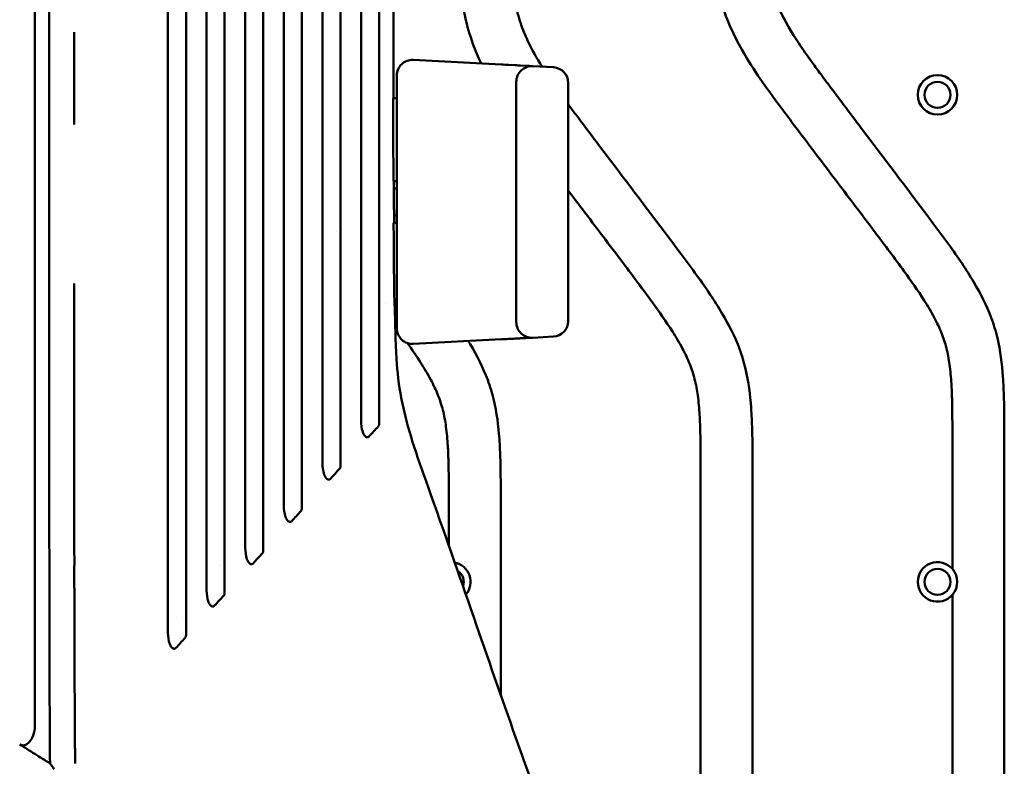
# Model space of a CAD drawing. Header units: millimetres. Extents: x 0 to 4686, y -120 to 1682.
# Tile 226 of 256: x 1394 to 1489, y 1117 to 1189. Entities that reach past the tile are written whole.
import ezdxf

# ---------------------------------------------------------------- set-up
doc = ezdxf.new("R2010")
doc.units = ezdxf.units.MM
doc.header["$LTSCALE"] = 2
doc.layers.add('Sichtbar (ISO)', color=7, linetype='Continuous', lineweight=50)

msp = doc.modelspace()

# ---------------------------------------------------------------- linework, layer by layer
at = {"layer": 'Sichtbar (ISO)'}
for p, q in [((1431.6796, 1185.2197), (1431.6796, 1185.2197)), ((1431.6883, 1185.3143), (1440.1885, 1184.8689)), ((1440.8595, 1184.8337), (1441.5109, 1184.7996)), ((1442.0222, 1184.7728), (1442.5434, 1184.7455)), ((1442.8562, 1184.7291), (1443.1878, 1184.7117)), ((1443.1884, 1184.7117), (1445.1884, 1184.6069)), ((1430.1099, 1159.4778), (1430.1099, 1183.8164)), ((1441.6099, 1160.0805), (1441.6099, 1183.2137)), ((1446.6099, 1183.1089), (1446.6099, 1160.1853)), ((1429.7511, 1181.6471), (1430.1099, 1181.6471)), ((1430.1099, 1173.6471), (1429.7735, 1173.6471)), ((1429.7929, 1169.6471), (1430.1099, 1169.6471)), ((1424.3094, 1168.7614), (1424.3094, 1168.7615)), ((1429.0162, 1161.8303), (1429.0162, 1161.8303)), ((1430.1099, 1161.6471), (1429.8749, 1161.6471)), ((1431.6797, 1158.0745), (1431.6797, 1158.0745)), ((1440.1885, 1158.4253), (1431.6883, 1157.9799)), ((1443.1884, 1158.5825), (1445.1884, 1158.6873)), ((1483.6099, 1148.7601), (1483.6099, 1136.3274)), ((1488.6099, 1074.9341), (1488.6099, 1148.7601)), ((1459.3599, 1145.7721), (1459.3599, 1109.062)), ((1464.3599, 1108.8613), (1464.3599, 1145.7721)), ((1435.1099, 1142.784), (1435.1099, 1138.5744)), ((1440.1099, 1142.784), (1440.1099, 1124.1925)), ((1483.6099, 1133.8368), (1483.6099, 1097.9276)), ((1399.0459, 1131.6471), (1399.0458, 1131.6471)), ((1408.8426, 1131.6471), (1408.8426, 1131.6471)), ((1409.4619, 1131.6471), (1409.4617, 1131.6471))]:
    msp.add_line(p, q, dxfattribs=at)
for centre, radius in [((1482.1749, 1181.9521), 1.9), ((1482.1749, 1181.9521), 1.25), ((1482.1749, 1135.0821), 1.25)]:
    msp.add_circle(centre, radius, dxfattribs=at)
for centre, radius, start, end in [((1431.6099, 1183.8164), 1.5, 87.001565, 180), ((1443.1099, 1183.2137), 1.5, 87.001018, 180), ((1445.1099, 1183.1089), 1.5, 0, 86.998871), ((1430.1099, 1171.6471), 1.3, 90, 102.874991), ((1430.1099, 1171.6471), 1.3, 257.65399, 270), ((1443.1099, 1160.0805), 1.5, 180, 272.999), ((1445.1099, 1160.1853), 1.5, 273.00115, 0), ((1431.6099, 1159.4778), 1.5, 180, 272.998418), ((1412.1099, 1134.6471), 2.25, 62.675833, 62.67631), ((1435.3049, 1135.0821), 1.9, 319.755877, 78.612296), ((1435.3049, 1135.0821), 1.25, 339.859391, 58.505591), ((1482.1749, 1135.0821), 1.9, 40.951631, 319.048369), ((1482.1749, 1135.0821), 1.9, 319.048369, 40.951631)]:
    msp.add_arc(centre, radius, start, end, dxfattribs=at)
msp.add_ellipse((1440.11, 1159.9232), major_axis=(0.0785, -1.4979), ratio=0.0070443, start_param=0, end_param=0.0000227, dxfattribs=at)
for points, knots in [([(1395.2314, 1121.232), (1395.2314, 1121.9773), (1395.2314, 1122.6874), (1395.2315, 1124.2003), (1395.2315, 1124.9519), (1395.2315, 1127.1966), (1395.2315, 1128.6722), (1395.2315, 1133.1373), (1395.2316, 1135.3769), (1395.2316, 1141.1885), (1395.2316, 1143.1747), (1395.2316, 1147.3128), (1395.2316, 1147.5011), (1395.2316, 1161.882), (1395.2316, 1174.2278), (1395.2316, 1195.6488), (1395.2316, 1219.2804), (1395.2315, 1236.6471)], [0.0000006, 0.0000006, 0.0000006, 0.0000006, 0.2235983, 0.2235983, 0.4427108, 0.4427108, 0.8808406, 0.8808406, 1.7183472, 1.7183472, 2.157827, 2.157827, 2.6204481, 2.6204481, 8.0967745, 8.0967745, 66.7573204, 66.7573204, 66.7573204, 66.7573204]), ([(1396.7003, 1117.6094), (1396.6818, 1119.1442), (1396.6739, 1121.1203), (1396.6603, 1124.8238), (1396.6512, 1127.72), (1396.64, 1132.7903), (1396.6368, 1135.4537), (1396.6296, 1142.3139), (1396.6265, 1146.3556), (1396.6224, 1154.526), (1396.6211, 1157.8307), (1396.6187, 1165.4319), (1396.6176, 1169.9743), (1396.6133, 1192.4537), (1396.6124, 1211.7019), (1396.6101, 1236.6471)], [-15.6602529, -15.6602529, -15.6602529, -15.6602529, -15.0163974, -15.0163974, -13.8374386, -13.8374386, -12.6967033, -12.6967033, -10.5687437, -10.5687437, -9.2353934, -9.2353934, -7.4837133, -7.4837133, -0.0001018, -0.0001018, -0.0001018, -0.0001018]), ([(1408.0599, 1236.6471), (1408.0599, 1218.5355), (1408.0599, 1200.4238), (1408.0599, 1178.8538), (1408.0579, 1140.4504), (1408.0596, 1130.4363)], [0.000001, 0.000001, 0.000001, 0.000001, 5.4334927, 5.4334927, 6.4710038, 6.4710038, 6.4710038, 6.4710038]), ([(1409.7999, 1236.6471), (1409.7999, 1233.2754), (1409.7999, 1201.4876), (1409.7998, 1156.3555), (1409.8001, 1136.9071), (1409.7999, 1129.9672)], [-3.1623425, -3.1623425, -3.1623425, -3.1623425, -2.0822566, -2.0822566, -0.000001, -0.000001, -0.000001, -0.000001]), ([(1411.7774, 1134.5147), (1411.775, 1142.6561), (1411.7781, 1169.0058), (1411.7779, 1199.8502), (1411.778, 1218.2486), (1411.778, 1236.6471)], [-9.2533026, -9.2533026, -9.2533026, -9.2533026, -5.5195408, -5.5195408, -0.000001, -0.000001, -0.000001, -0.000001]), ([(1413.518, 1236.6471), (1413.518, 1232.8585), (1413.518, 1196.9573), (1413.518, 1146.6074), (1413.5182, 1138.3779), (1413.518, 1134.0334)], [-1.9768419, -1.9768419, -1.9768419, -1.9768419, -1.3039215, -1.3039215, -0.000001, -0.000001, -0.000001, -0.000001]), ([(1415.5007, 1236.6471), (1415.5007, 1219.1919), (1415.5007, 1201.7367), (1415.5007, 1160.1146), (1415.4982, 1144.5917), (1415.5001, 1138.6016)], [0.000001, 0.000001, 0.000001, 0.000001, 5.236568, 5.236568, 12.486607, 12.486607, 12.486607, 12.486607]), ([(1417.2407, 1138.1043), (1417.2408, 1142.3958), (1417.2407, 1150.3536), (1417.2407, 1198.7447), (1417.2407, 1233.048), (1417.2407, 1236.6471)], [0.000001, 0.000001, 0.000001, 0.000001, 1.2888126, 1.2888126, 1.930436, 1.930436, 1.930436, 1.930436]), ([(1419.2188, 1236.6471), (1419.2188, 1219.8596), (1419.2188, 1203.0721), (1419.2188, 1160.3492), (1419.217, 1147.8582), (1419.2183, 1142.6869)], [0.000001, 0.000001, 0.000001, 0.000001, 5.0362526, 5.0362526, 12.816863, 12.816863, 12.816863, 12.816863]), ([(1420.9588, 1142.1698), (1420.9588, 1144.6878), (1420.959, 1148.3238), (1420.9587, 1169.7786), (1420.9588, 1178.1975), (1420.9588, 1201.6294), (1420.9588, 1219.1383), (1420.9588, 1236.6471)], [0.000001, 0.000001, 0.000001, 0.000001, 0.7570683, 0.7570683, 1.0864775, 1.0864775, 2.0602177, 2.0602177, 2.0602177, 2.0602177]), ([(1422.9415, 1236.6471), (1422.9415, 1220.4715), (1422.9415, 1204.296), (1422.9415, 1160.8211), (1422.9405, 1151.1603), (1422.9412, 1146.7813)], [0.000001, 0.000001, 0.000001, 0.000001, 4.8526698, 4.8526698, 13.0424619, 13.0424619, 13.0424619, 13.0424619]), ([(1424.6815, 1146.2399), (1424.6814, 1147.5519), (1424.6815, 1148.8913), (1424.6814, 1155.0838), (1424.6815, 1164.5659), (1424.6815, 1202.3266), (1424.6815, 1219.4868), (1424.6815, 1236.6471)], [0.000001, 0.000001, 0.000001, 0.000001, 0.3953082, 0.3953082, 1.5978566, 1.5978566, 2.599585, 2.599585, 2.599585, 2.599585]), ([(1426.6596, 1236.6471), (1426.6596, 1220.7459), (1426.6596, 1204.8447), (1426.6596, 1162.1084), (1426.6595, 1154.5813), (1426.6598, 1150.8739)], [0.000001, 0.000001, 0.000001, 0.000001, 4.7703564, 4.7703564, 12.8208984, 12.8208984, 12.8208984, 12.8208984]), ([(1428.3996, 1150.3045), (1428.3994, 1151.6411), (1428.3991, 1152.8625), (1428.4004, 1158.0212), (1428.3996, 1164.8193), (1428.3996, 1202.2543), (1428.3996, 1219.4507), (1428.3996, 1236.6471)], [0.000001, 0.000001, 0.000001, 0.000001, 0.4041976, 0.4041976, 1.5030169, 1.5030169, 2.4366672, 2.4366672, 2.4366672, 2.4366672]), ([(1429.7739, 1236.6471), (1429.7739, 1233.3138), (1429.7739, 1229.9804), (1429.7741, 1216.6471), (1429.7741, 1206.6471), (1429.7824, 1191.6471), (1429.7865, 1186.6471), (1429.7959, 1181.6471)], [0, 0, 0, 0, 1, 1, 4.0000002, 4.0000002, 5.5000033, 5.5000033, 5.5000033, 5.5000033]), ([(1483.6099, 1148.7601), (1483.6088, 1149.6623), (1483.6073, 1150.5644), (1483.5962, 1151.4665), (1483.5911, 1151.8823), (1483.5839, 1152.298), (1483.5725, 1152.7136), (1483.5593, 1153.1889), (1483.5406, 1153.6641), (1483.5123, 1154.1387), (1483.4751, 1154.7615), (1483.4215, 1155.3834), (1483.3366, 1156.0014), (1483.2635, 1156.5335), (1483.1672, 1157.0627), (1483.0347, 1157.5832), (1482.9101, 1158.0723), (1482.7534, 1158.5536), (1482.5668, 1159.0228), (1482.3644, 1159.5318), (1482.1267, 1160.0266), (1481.869, 1160.5104), (1481.5669, 1161.0778), (1481.2373, 1161.6302), (1480.8923, 1162.1726), (1480.2856, 1163.1267), (1479.6313, 1164.05), (1478.9662, 1164.9649), (1478.0483, 1166.2275), (1477.1096, 1167.4742), (1476.1694, 1168.7199), (1474.8548, 1170.4615), (1473.5371, 1172.2011), (1472.2199, 1173.9409), (1470.9073, 1175.6749), (1469.5953, 1177.4091), (1468.2868, 1179.1462), (1467.4402, 1180.2702), (1466.5951, 1181.3954), (1465.7768, 1182.5402), (1465.167, 1183.3933), (1464.5722, 1184.2573), (1464.0184, 1185.1473), (1463.5609, 1185.8824), (1463.1315, 1186.6352), (1462.7418, 1187.4082), (1462.3435, 1188.1984), (1461.9868, 1189.0096), (1461.6848, 1189.8408), (1461.3763, 1190.6901), (1461.1251, 1191.5602), (1460.9261, 1192.4416), (1460.7266, 1193.3254), (1460.5797, 1194.2205), (1460.4701, 1195.1198), (1460.3583, 1196.0372), (1460.2852, 1196.959), (1460.2344, 1197.8818), (1460.1908, 1198.6758), (1460.1637, 1199.4705), (1460.1457, 1200.2654), (1460.11, 1201.8404), (1460.1099, 1203.416), (1460.1099, 1204.9914)], [0, 0, 0, 0, 0.0429756, 0.0429756, 0.0429756, 0.0627808, 0.0627808, 0.0627808, 0.0854317, 0.0854317, 0.0854317, 0.1151469, 0.1151469, 0.1151469, 0.1407264, 0.1407264, 0.1407264, 0.1647683, 0.1647683, 0.1647683, 0.190854, 0.190854, 0.190854, 0.2214431, 0.2214431, 0.2214431, 0.275248, 0.275248, 0.275248, 0.3494912, 0.3494912, 0.3494912, 0.4532903, 0.4532903, 0.4532903, 0.556737, 0.556737, 0.556737, 0.6236731, 0.6236731, 0.6236731, 0.6735552, 0.6735552, 0.6735552, 0.7147558, 0.7147558, 0.7147558, 0.7568699, 0.7568699, 0.7568699, 0.799901, 0.799901, 0.799901, 0.8430547, 0.8430547, 0.8430547, 0.8870771, 0.8870771, 0.8870771, 0.924954, 0.924954, 0.924954, 1, 1, 1, 1]), ([(1465.1099, 1204.9914), (1465.1115, 1203.7145), (1465.1126, 1202.4375), (1465.132, 1201.1608), (1465.144, 1200.3695), (1465.163, 1199.5782), (1465.1975, 1198.7874), (1465.2289, 1198.0651), (1465.2732, 1197.3433), (1465.3396, 1196.6233), (1465.4012, 1195.9545), (1465.4818, 1195.2874), (1465.5921, 1194.6247), (1465.6947, 1194.0081), (1465.8229, 1193.3955), (1465.9861, 1192.7923), (1466.0763, 1192.4588), (1466.1772, 1192.1281), (1466.289, 1191.8011), (1466.4794, 1191.2447), (1466.7014, 1190.6988), (1466.9496, 1190.1655), (1467.4772, 1189.0318), (1468.1227, 1187.9555), (1468.8151, 1186.9131), (1469.2058, 1186.325), (1469.6115, 1185.7476), (1470.0246, 1185.1748), (1470.2885, 1184.8088), (1470.5555, 1184.4446), (1470.824, 1184.0817), (1471.1818, 1183.5979), (1471.5422, 1183.1165), (1471.9032, 1182.6353), (1473.0163, 1181.1515), (1474.1344, 1179.671), (1475.2544, 1178.1919), (1477.4163, 1175.3367), (1479.5852, 1172.4873), (1481.7288, 1169.6187), (1482.2424, 1168.9314), (1482.7546, 1168.243), (1483.2568, 1167.5473), (1483.6946, 1166.9409), (1484.1247, 1166.3289), (1484.5413, 1165.7082), (1484.932, 1165.1261), (1485.3107, 1164.5363), (1485.6689, 1163.9335), (1486.3224, 1162.8336), (1486.9074, 1161.6907), (1487.3524, 1160.4925), (1487.5873, 1159.8603), (1487.7832, 1159.2128), (1487.94, 1158.557), (1488.2323, 1157.3342), (1488.3886, 1156.0826), (1488.4775, 1154.8285), (1488.5262, 1154.1414), (1488.5547, 1153.4535), (1488.5735, 1152.7652), (1488.6099, 1151.4309), (1488.6099, 1150.0952), (1488.6099, 1148.7601)], [0, 0, 0, 0, 0.0608257, 0.0608257, 0.0608257, 0.0985275, 0.0985275, 0.0985275, 0.1329671, 0.1329671, 0.1329671, 0.1649618, 0.1649618, 0.1649618, 0.1947283, 0.1947283, 0.1947283, 0.2111858, 0.2111858, 0.2111858, 0.2391865, 0.2391865, 0.2391865, 0.2987194, 0.2987194, 0.2987194, 0.3323121, 0.3323121, 0.3323121, 0.3537806, 0.3537806, 0.3537806, 0.3823973, 0.3823973, 0.3823973, 0.4706436, 0.4706436, 0.4706436, 0.6409893, 0.6409893, 0.6409893, 0.6818033, 0.6818033, 0.6818033, 0.7173771, 0.7173771, 0.7173771, 0.750735, 0.750735, 0.750735, 0.8116004, 0.8116004, 0.8116004, 0.8437163, 0.8437163, 0.8437163, 0.9035957, 0.9035957, 0.9035957, 0.9364005, 0.9364005, 0.9364005, 1, 1, 1, 1]), ([(1438.2222, 1184.9719), (1437.9314, 1185.5867), (1437.6669, 1186.2139), (1437.4348, 1186.8528), (1437.1263, 1187.7021), (1436.8751, 1188.5722), (1436.6761, 1189.4535), (1436.4766, 1190.3374), (1436.3297, 1191.2325), (1436.2201, 1192.1318), (1436.1083, 1193.0492), (1436.0352, 1193.9709), (1435.9844, 1194.8937), (1435.9408, 1195.6877), (1435.9137, 1196.4824), (1435.8957, 1197.2774), (1435.86, 1198.8523), (1435.8599, 1200.4279), (1435.8599, 1202.0033)], [0.72449829, 0.72449829, 0.72449829, 0.72449829, 0.75686986, 0.75686986, 0.75686986, 0.79990096, 0.79990096, 0.79990096, 0.84305468, 0.84305468, 0.84305468, 0.88707708, 0.88707708, 0.88707708, 0.92495401, 0.92495401, 0.92495401, 1, 1, 1, 1]), ([(1440.8599, 1202.0033), (1440.8615, 1200.7264), (1440.8626, 1199.4495), (1440.882, 1198.1728), (1440.894, 1197.3814), (1440.913, 1196.5901), (1440.9475, 1195.7994), (1440.9789, 1195.0771), (1441.0232, 1194.3552), (1441.0896, 1193.6353), (1441.1512, 1192.9665), (1441.2318, 1192.2993), (1441.3421, 1191.6366), (1441.4447, 1191.0201), (1441.5729, 1190.4074), (1441.7361, 1189.8042), (1441.8263, 1189.4707), (1441.9272, 1189.1401), (1442.039, 1188.8131), (1442.2294, 1188.2567), (1442.4514, 1187.7107), (1442.6996, 1187.1775), (1443.1034, 1186.3097), (1443.5763, 1185.4756), (1444.0864, 1184.6646)], [0, 0, 0, 0, 0.06082574, 0.06082574, 0.06082574, 0.09852746, 0.09852746, 0.09852746, 0.13296708, 0.13296708, 0.13296708, 0.16496184, 0.16496184, 0.16496184, 0.19472835, 0.19472835, 0.19472835, 0.21118575, 0.21118575, 0.21118575, 0.2391865, 0.2391865, 0.2391865, 0.28475261, 0.28475261, 0.28475261, 0.28475261]), ([(1399.0226, 1179.0847), (1399.0226, 1179.086), (1399.0226, 1179.0873), (1399.0226, 1179.0886), (1399.0225, 1179.7761), (1399.0164, 1180.5094), (1399.0142, 1181.2409), (1399.0121, 1181.9723), (1399.0141, 1182.7017), (1399.014, 1183.4415), (1399.014, 1183.6461), (1399.0138, 1183.8515), (1399.0136, 1184.0576), (1399.0131, 1184.5969), (1399.0124, 1185.1415), (1399.0138, 1185.6911), (1399.0157, 1186.4507), (1399.0217, 1187.2199), (1399.0216, 1187.9902)], [0.903837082, 0.903837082, 0.903837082, 0.903837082, 0.903846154, 0.903846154, 0.903846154, 0.908653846, 0.908653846, 0.908653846, 0.913461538, 0.913461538, 0.913461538, 0.914790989, 0.914790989, 0.914790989, 0.918269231, 0.918269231, 0.918269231, 0.923076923, 0.923076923, 0.923076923, 0.923076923]), ([(1429.7735, 1173.6471), (1429.7683, 1174.9788), (1429.7639, 1176.3137), (1429.7565, 1178.98), (1429.7536, 1180.3148), (1429.7511, 1181.6471)], [-0.7994285, -0.7994285, -0.7994285, -0.7994285, -0.39969008, -0.39969008, -0.00000479, -0.00000479, -0.00000479, -0.00000479]), ([(1446.6099, 1181.0451), (1446.9559, 1180.5777), (1447.3043, 1180.1123), (1447.6532, 1179.6473), (1448.7663, 1178.1635), (1449.8844, 1176.6829), (1451.0044, 1175.2038), (1453.1663, 1172.3487), (1455.3352, 1169.4992), (1457.4788, 1166.6306), (1457.9924, 1165.9433), (1458.5046, 1165.2549), (1459.0068, 1164.5592), (1459.4446, 1163.9528), (1459.8747, 1163.3409), (1460.2913, 1162.7201), (1460.682, 1162.1381), (1461.0607, 1161.5482), (1461.4189, 1160.9454), (1462.0724, 1159.8456), (1462.6574, 1158.7026), (1463.1024, 1157.5045), (1463.3373, 1156.8723), (1463.5332, 1156.2247), (1463.69, 1155.5689), (1463.9823, 1154.3461), (1464.1386, 1153.0946), (1464.2275, 1151.8404), (1464.2762, 1151.1533), (1464.3047, 1150.4654), (1464.3235, 1149.7772), (1464.3599, 1148.4428), (1464.3599, 1147.1072), (1464.3599, 1145.7721)], [0.35473754, 0.35473754, 0.35473754, 0.35473754, 0.38239728, 0.38239728, 0.38239728, 0.47064356, 0.47064356, 0.47064356, 0.64098929, 0.64098929, 0.64098929, 0.68180329, 0.68180329, 0.68180329, 0.71737714, 0.71737714, 0.71737714, 0.75073498, 0.75073498, 0.75073498, 0.81160036, 0.81160036, 0.81160036, 0.84371626, 0.84371626, 0.84371626, 0.90359571, 0.90359571, 0.90359571, 0.93640046, 0.93640046, 0.93640046, 1, 1, 1, 1]), ([(1459.3599, 1145.7721), (1459.3588, 1146.6742), (1459.3573, 1147.5764), (1459.3462, 1148.4785), (1459.3411, 1148.8942), (1459.3339, 1149.31), (1459.3225, 1149.7256), (1459.3093, 1150.2009), (1459.2906, 1150.676), (1459.2623, 1151.1507), (1459.2251, 1151.7734), (1459.1715, 1152.3953), (1459.0866, 1153.0134), (1459.0135, 1153.5455), (1458.9172, 1154.0747), (1458.7847, 1154.5951), (1458.6601, 1155.0842), (1458.5034, 1155.5656), (1458.3168, 1156.0347), (1458.1144, 1156.5438), (1457.8767, 1157.0385), (1457.619, 1157.5223), (1457.3169, 1158.0897), (1456.9873, 1158.6421), (1456.6423, 1159.1845), (1456.0356, 1160.1386), (1455.3813, 1161.0619), (1454.7162, 1161.9769), (1453.7983, 1163.2394), (1452.8596, 1164.4862), (1451.9194, 1165.7319), (1450.6048, 1167.4735), (1449.2871, 1169.213), (1447.9699, 1170.9529), (1447.5165, 1171.5519), (1447.0631, 1172.1509), (1446.6099, 1172.7501)], [0, 0, 0, 0, 0.04297559, 0.04297559, 0.04297559, 0.06278076, 0.06278076, 0.06278076, 0.0854317, 0.0854317, 0.0854317, 0.11514694, 0.11514694, 0.11514694, 0.14072638, 0.14072638, 0.14072638, 0.16476834, 0.16476834, 0.16476834, 0.190854, 0.190854, 0.190854, 0.22144305, 0.22144305, 0.22144305, 0.27524796, 0.27524796, 0.27524796, 0.3494912, 0.3494912, 0.3494912, 0.45329026, 0.45329026, 0.45329026, 0.48902692, 0.48902692, 0.48902692, 0.48902692]), ([(1429.8749, 1161.6471), (1429.8663, 1162.0551), (1429.859, 1162.4716), (1429.8398, 1163.7168), (1429.8291, 1164.6378), (1429.808, 1166.8795), (1429.7991, 1168.3437), (1429.7929, 1169.6471)], [0.00000126, 0.00000126, 0.00000126, 0.00000126, 0.12253813, 0.12253813, 0.36912163, 0.36912163, 0.75036987, 0.75036987, 0.75036987, 0.75036987]), ([(1399.0286, 1156.7326), (1399.0285, 1156.8773), (1399.028, 1157.0275), (1399.0272, 1157.1815), (1399.0251, 1157.5812), (1399.0214, 1158.0066), (1399.0197, 1158.4271), (1399.0174, 1159.0098), (1399.0192, 1159.5831), (1399.019, 1160.168), (1399.0189, 1160.6031), (1399.0176, 1161.0445), (1399.0177, 1161.4915), (1399.0177, 1161.6456), (1399.0179, 1161.8003), (1399.0184, 1161.9556), (1399.0202, 1162.5618), (1399.0261, 1163.1779), (1399.0259, 1163.7904)], [0.846155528, 0.846155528, 0.846155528, 0.846155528, 0.847492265, 0.847492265, 0.847492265, 0.850961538, 0.850961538, 0.850961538, 0.855769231, 0.855769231, 0.855769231, 0.859344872, 0.859344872, 0.859344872, 0.860576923, 0.860576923, 0.860576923, 0.865384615, 0.865384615, 0.865384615, 0.865384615]), ([(1429.9142, 1161.6471), (1429.9424, 1159.9489), (1429.9757, 1158.2485), (1430.1457, 1155.2801), (1430.3031, 1153.9994), (1430.8274, 1151.2722), (1431.2075, 1149.8581), (1432.0936, 1147.0516), (1432.6022, 1145.6412), (1434.6121, 1140.0273), (1436.0631, 1135.8576), (1438.8459, 1127.8144), (1440.1794, 1123.9514), (1442.228, 1118.237), (1442.9265, 1116.3511), (1443.7581, 1113.8027), (1443.9415, 1113.215), (1444.1136, 1112.6114)], [0, 0, 0, 0, 0.5096839, 0.5096839, 0.8943676, 0.8943676, 1.3788909, 1.3788909, 1.9280909, 1.9280909, 3.5737149, 3.5737149, 5.1089492, 5.1089492, 5.8751964, 5.8751964, 6.0973241, 6.0973241, 6.0973241, 6.0973241]), ([(1435.1099, 1142.784), (1435.1088, 1143.6862), (1435.1073, 1144.5883), (1435.0962, 1145.4904), (1435.0911, 1145.9062), (1435.0839, 1146.3219), (1435.0725, 1146.7375), (1435.0593, 1147.2128), (1435.0406, 1147.688), (1435.0123, 1148.1626), (1434.9751, 1148.7854), (1434.9215, 1149.4073), (1434.8366, 1150.0254), (1434.7635, 1150.5574), (1434.6672, 1151.0866), (1434.5347, 1151.6071), (1434.4101, 1152.0962), (1434.2534, 1152.5775), (1434.0668, 1153.0467), (1433.8644, 1153.5557), (1433.6267, 1154.0505), (1433.369, 1154.5343), (1433.0669, 1155.1017), (1432.7373, 1155.6541), (1432.3923, 1156.1965), (1431.9914, 1156.8269), (1431.5697, 1157.4439), (1431.1379, 1158.054)], [0, 0, 0, 0, 0.04297559, 0.04297559, 0.04297559, 0.06278076, 0.06278076, 0.06278076, 0.0854317, 0.0854317, 0.0854317, 0.11514694, 0.11514694, 0.11514694, 0.14072639, 0.14072639, 0.14072639, 0.16476834, 0.16476834, 0.16476834, 0.190854, 0.190854, 0.190854, 0.22144306, 0.22144306, 0.22144306, 0.25699654, 0.25699654, 0.25699654, 0.25699654]), ([(1436.9882, 1158.2576), (1437.049, 1158.1579), (1437.1092, 1158.0578), (1437.1689, 1157.9574), (1437.8224, 1156.8575), (1438.4074, 1155.7146), (1438.8524, 1154.5164), (1439.0873, 1153.8842), (1439.2832, 1153.2367), (1439.44, 1152.5809), (1439.7323, 1151.3581), (1439.8886, 1150.1065), (1439.9775, 1148.8524), (1440.0262, 1148.1653), (1440.0547, 1147.4774), (1440.0735, 1146.7891), (1440.1099, 1145.4548), (1440.1099, 1144.1191), (1440.1099, 1142.784)], [0.74517717, 0.74517717, 0.74517717, 0.74517717, 0.75073498, 0.75073498, 0.75073498, 0.81160036, 0.81160036, 0.81160036, 0.84371626, 0.84371626, 0.84371626, 0.90359571, 0.90359571, 0.90359571, 0.93640046, 0.93640046, 0.93640046, 1, 1, 1, 1]), ([(1441.512, 1158.4947), (1441.5032, 1158.4942), (1441.2952, 1158.4833), (1441.0744, 1158.4717), (1440.8605, 1158.4605)], [0.70809199, 0.70809199, 0.70809199, 0.70809199, 0.71428571, 0.85491461, 0.85491461, 0.85491461, 0.85491461]), ([(1442.5416, 1158.5486), (1442.5378, 1158.5484), (1442.3942, 1158.5409), (1442.2207, 1158.5318), (1442.0343, 1158.522), (1442.0241, 1158.5215)], [0.4246903, 0.4246903, 0.4246903, 0.4246903, 0.42857143, 0.57142857, 0.57965171, 0.57965171, 0.57965171, 0.57965171]), ([(1443.1878, 1158.5825), (1443.1837, 1158.5823), (1443.1314, 1158.5795), (1442.9791, 1158.5716), (1442.867, 1158.5657), (1442.8553, 1158.5651)], [0.01278883, 0.01278883, 0.01278883, 0.01278883, 0.14285714, 0.28571429, 0.30192677, 0.30192677, 0.30192677, 0.30192677]), ([(1399.0316, 1151.2114), (1399.0313, 1151.6215), (1399.0249, 1152.0861), (1399.0226, 1152.5418), (1399.0213, 1152.7881), (1399.0213, 1153.0317), (1399.0215, 1153.2763), (1399.0216, 1153.4846), (1399.0219, 1153.6935), (1399.0218, 1153.9053), (1399.0216, 1154.366), (1399.0193, 1154.8405), (1399.0211, 1155.3019), (1399.0229, 1155.7634), (1399.0288, 1156.2118), (1399.0286, 1156.7321), (1399.0286, 1156.7322), (1399.0286, 1156.7324), (1399.0286, 1156.7326)], [0.826924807, 0.826924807, 0.826924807, 0.826924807, 0.831730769, 0.831730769, 0.831730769, 0.834327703, 0.834327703, 0.834327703, 0.836538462, 0.836538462, 0.836538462, 0.841346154, 0.841346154, 0.841346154, 0.846153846, 0.846153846, 0.846153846, 0.846155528, 0.846155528, 0.846155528, 0.846155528]), ([(1399.0346, 1146.8369), (1399.0346, 1146.837), (1399.0346, 1146.8371), (1399.0346, 1146.8372), (1399.0343, 1147.2394), (1399.0279, 1147.5534), (1399.0256, 1147.8952), (1399.0233, 1148.2369), (1399.025, 1148.6062), (1399.0248, 1148.9756), (1399.0246, 1149.2272), (1399.0245, 1149.4783), (1399.0246, 1149.7285), (1399.0247, 1149.8457), (1399.0248, 1149.9626), (1399.0251, 1150.0793), (1399.0259, 1150.4452), (1399.0318, 1150.8008), (1399.0316, 1151.211), (1399.0316, 1151.2111), (1399.0316, 1151.2113), (1399.0316, 1151.2114)], [0.807691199, 0.807691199, 0.807691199, 0.807691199, 0.807692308, 0.807692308, 0.807692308, 0.8125, 0.8125, 0.8125, 0.817307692, 0.817307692, 0.817307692, 0.820582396, 0.820582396, 0.820582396, 0.822115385, 0.822115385, 0.822115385, 0.826923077, 0.826923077, 0.826923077, 0.826924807, 0.826924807, 0.826924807, 0.826924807]), ([(1426.6598, 1150.8739), (1426.6598, 1150.5075), (1426.6734, 1150.1257), (1426.7904, 1149.5641), (1426.8503, 1149.4107), (1426.9613, 1149.197), (1427.0226, 1149.1194), (1427.1112, 1149.0445), (1427.1503, 1149.0175), (1427.2284, 1148.992), (1427.2623, 1148.9882), (1427.3178, 1148.9974), (1427.3389, 1149.0048), (1427.3809, 1149.0282), (1427.4009, 1149.0446), (1427.4189, 1149.0645)], [0.000001, 0.000001, 0.000001, 0.000001, 0.11008714, 0.11008714, 0.18182186, 0.18182186, 0.25563527, 0.25563527, 0.29222896, 0.29222896, 0.31824008, 0.31824008, 0.33482717, 0.33482717, 0.35259134, 0.35259134, 0.35259134, 0.35259134]), ([(1428.3996, 1150.3045), (1428.3996, 1150.2786), (1428.3979, 1150.2525), (1428.3905, 1150.2023), (1428.385, 1150.1784), (1428.3699, 1150.1333), (1428.3607, 1150.1124), (1428.3384, 1150.0737), (1428.3257, 1150.0563), (1428.3112, 1150.041)], [-0.029211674, -0.029211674, -0.029211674, -0.029211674, -0.021378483, -0.021378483, -0.014010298, -0.014010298, -0.00698222, -0.00698222, -0.000024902, -0.000024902, -0.000024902, -0.000024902]), ([(1427.4191, 1149.0646), (1427.5677, 1149.2276), (1427.7164, 1149.3903), (1428.0138, 1149.7158), (1428.1625, 1149.8785), (1428.3112, 1150.041)], [0.00003817, 0.00003817, 0.00003817, 0.00003817, 0.07286778, 0.07286778, 0.14572531, 0.14572531, 0.14572531, 0.14572531]), ([(1399.0394, 1141.6666), (1399.039, 1142.0653), (1399.0323, 1142.4806), (1399.0298, 1142.9012), (1399.0286, 1143.1168), (1399.0284, 1143.3339), (1399.0285, 1143.5516), (1399.0285, 1143.7587), (1399.0288, 1143.9665), (1399.0286, 1144.1744), (1399.0282, 1144.6008), (1399.0258, 1145.0276), (1399.0275, 1145.4862), (1399.0287, 1145.8222), (1399.0321, 1146.1754), (1399.0338, 1146.4983), (1399.0344, 1146.616), (1399.0347, 1146.7296), (1399.0346, 1146.8369)], [0.788464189, 0.788464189, 0.788464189, 0.788464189, 0.793269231, 0.793269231, 0.793269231, 0.795733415, 0.795733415, 0.795733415, 0.798076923, 0.798076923, 0.798076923, 0.802884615, 0.802884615, 0.802884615, 0.806408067, 0.806408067, 0.806408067, 0.807691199, 0.807691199, 0.807691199, 0.807691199]), ([(1422.9412, 1146.7813), (1422.9413, 1146.4192), (1422.9553, 1146.041), (1423.0737, 1145.486), (1423.1337, 1145.3366), (1423.2442, 1145.1269), (1423.3053, 1145.0521), (1423.3908, 1144.9799), (1423.4296, 1144.953), (1423.5106, 1144.9259), (1423.5443, 1144.9231), (1423.5981, 1144.931), (1423.6201, 1144.9383), (1423.6639, 1144.9623), (1423.6848, 1144.9792), (1423.7035, 1144.9998)], [0.000001, 0.000001, 0.000001, 0.000001, 0.10873432, 0.10873432, 0.17949416, 0.17949416, 0.25529944, 0.25529944, 0.29400224, 0.29400224, 0.32432934, 0.32432934, 0.34636106, 0.34636106, 0.37013555, 0.37013555, 0.37013555, 0.37013555]), ([(1423.7037, 1145), (1423.8518, 1145.1623), (1424.0001, 1145.3246), (1424.2966, 1145.649), (1424.4449, 1145.8113), (1424.5931, 1145.9733)], [0.00003134, 0.00003134, 0.00003134, 0.00003134, 0.07251806, 0.07251806, 0.14502747, 0.14502747, 0.14502747, 0.14502747]), ([(1424.6815, 1146.2399), (1424.6815, 1146.2135), (1424.6798, 1146.1869), (1424.6724, 1146.136), (1424.6669, 1146.1118), (1424.6518, 1146.0662), (1424.6426, 1146.0452), (1424.6203, 1146.0063), (1424.6076, 1145.9887), (1424.5931, 1145.9733)], [-0.029506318, -0.029506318, -0.029506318, -0.029506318, -0.021555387, -0.021555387, -0.014085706, -0.014085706, -0.006996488, -0.006996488, -0.000020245, -0.000020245, -0.000020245, -0.000020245]), ([(1419.2183, 1142.6869), (1419.2184, 1142.328), (1419.2327, 1141.9527), (1419.3555, 1141.3883), (1419.4186, 1141.2454), (1419.5232, 1141.0494), (1419.5845, 1140.9776), (1419.6717, 1140.9042), (1419.7095, 1140.8806), (1419.7858, 1140.8546), (1419.8196, 1140.8517), (1419.8739, 1140.859), (1419.8966, 1140.8664), (1419.942, 1140.8908), (1419.9635, 1140.9082), (1419.9828, 1140.9294)], [0.000001, 0.000001, 0.000001, 0.000001, 0.10770343, 0.10770343, 0.18255629, 0.18255629, 0.27892384, 0.27892384, 0.34139161, 0.34139161, 0.39753094, 0.39753094, 0.44027991, 0.44027991, 0.48668886, 0.48668886, 0.48668886, 0.48668886]), ([(1419.9829, 1140.9295), (1420.1307, 1141.0915), (1420.2786, 1141.2533), (1420.5744, 1141.577), (1420.7223, 1141.7388), (1420.8703, 1141.9005)], [0.00002546, 0.00002546, 0.00002546, 0.00002546, 0.07223972, 0.07223972, 0.14447228, 0.14447228, 0.14447228, 0.14447228]), ([(1420.9588, 1142.1698), (1420.9588, 1142.1177), (1420.9525, 1142.0655), (1420.9292, 1141.9943), (1420.9199, 1141.973), (1420.8976, 1141.9337), (1420.8848, 1141.9161), (1420.8703, 1141.9005)], [-0.029821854, -0.029821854, -0.029821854, -0.029821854, -0.014212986, -0.014212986, -0.007042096, -0.007042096, -0.000017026, -0.000017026, -0.000017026, -0.000017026]), ([(1399.045, 1137.2272), (1399.0446, 1137.5579), (1399.0378, 1137.923), (1399.0352, 1138.2857), (1399.0349, 1138.3217), (1399.0347, 1138.3576), (1399.0345, 1138.3935), (1399.0329, 1138.7202), (1399.0342, 1139.0461), (1399.0338, 1139.3816), (1399.0333, 1139.7539), (1399.0328, 1140.1294), (1399.0334, 1140.5071), (1399.0336, 1140.6237), (1399.0343, 1140.7407), (1399.0352, 1140.8585), (1399.037, 1141.1224), (1399.0397, 1141.3902), (1399.0394, 1141.6659), (1399.0394, 1141.6662), (1399.0394, 1141.6664), (1399.0394, 1141.6666)], [0.769233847, 0.769233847, 0.769233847, 0.769233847, 0.774038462, 0.774038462, 0.774038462, 0.774514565, 0.774514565, 0.774514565, 0.778846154, 0.778846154, 0.778846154, 0.783653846, 0.783653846, 0.783653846, 0.785137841, 0.785137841, 0.785137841, 0.788461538, 0.788461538, 0.788461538, 0.788464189, 0.788464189, 0.788464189, 0.788464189]), ([(1415.5001, 1138.6012), (1415.5002, 1138.2417), (1415.5151, 1137.87), (1415.6379, 1137.314), (1415.7005, 1137.1736), (1415.8057, 1136.9783), (1415.867, 1136.9085), (1415.9419, 1136.8457), (1415.9809, 1136.817), (1416.0657, 1136.7878), (1416.0997, 1136.7849), (1416.1543, 1136.7917), (1416.1777, 1136.7991), (1416.2243, 1136.8239), (1416.2464, 1136.8417), (1416.2662, 1136.8634)], [0.00000206, 0.00000206, 0.00000206, 0.00000206, 0.10785772, 0.10785772, 0.18244702, 0.18244702, 0.28021716, 0.28021716, 0.32708158, 0.32708158, 0.362473, 0.362473, 0.39038636, 0.39038636, 0.42083305, 0.42083305, 0.42083305, 0.42083305]), ([(1417.2407, 1138.1043), (1417.2407, 1138.0516), (1417.2344, 1137.999), (1417.2111, 1137.9272), (1417.2018, 1137.9057), (1417.1793, 1137.8661), (1417.1665, 1137.8483), (1417.1519, 1137.8325)], [-0.030076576, -0.030076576, -0.030076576, -0.030076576, -0.014330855, -0.014330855, -0.007087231, -0.007087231, -0.000014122, -0.000014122, -0.000014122, -0.000014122]), ([(1399.0509, 1133.6842), (1399.0507, 1133.8292), (1399.0494, 1133.9512), (1399.0479, 1134.0619), (1399.0455, 1134.2302), (1399.0425, 1134.3726), (1399.0409, 1134.5311), (1399.0384, 1134.794), (1399.0399, 1135.101), (1399.0394, 1135.4021), (1399.039, 1135.6472), (1399.0387, 1135.8913), (1399.0388, 1136.1346), (1399.0389, 1136.1901), (1399.039, 1136.2456), (1399.0391, 1136.301), (1399.0397, 1136.5994), (1399.0455, 1136.8957), (1399.045, 1137.2266), (1399.045, 1137.2268), (1399.045, 1137.227), (1399.045, 1137.2272)], [0.750001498, 0.750001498, 0.750001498, 0.750001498, 0.751909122, 0.751909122, 0.751909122, 0.754807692, 0.754807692, 0.754807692, 0.759615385, 0.759615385, 0.759615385, 0.763529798, 0.763529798, 0.763529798, 0.764423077, 0.764423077, 0.764423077, 0.769230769, 0.769230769, 0.769230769, 0.769233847, 0.769233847, 0.769233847, 0.769233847]), ([(1416.2662, 1136.8635), (1416.4138, 1137.0251), (1416.5614, 1137.1866), (1416.8566, 1137.5096), (1417.0042, 1137.6711), (1417.1519, 1137.8325)], [0.00002058, 0.00002058, 0.00002058, 0.00002058, 0.07202141, 0.07202141, 0.1440368, 0.1440368, 0.1440368, 0.1440368]), ([(1411.7774, 1134.5143), (1411.7775, 1134.1567), (1411.7926, 1133.7867), (1411.9054, 1133.2815), (1411.9581, 1133.1338), (1412.0834, 1132.9029), (1412.1447, 1132.8346), (1412.2245, 1132.7679), (1412.267, 1132.7393), (1412.3492, 1132.715), (1412.3829, 1132.7121), (1412.4392, 1132.7218), (1412.4612, 1132.7297), (1412.5051, 1132.7544), (1412.5259, 1132.7715), (1412.5445, 1132.792)], [0.00000209, 0.00000209, 0.00000209, 0.00000209, 0.10728785, 0.10728785, 0.16598197, 0.16598197, 0.2204701, 0.2204701, 0.25517302, 0.25517302, 0.27811814, 0.27811814, 0.29383785, 0.29383785, 0.31097082, 0.31097082, 0.31097082, 0.31097082]), ([(1399.0625, 1128.724), (1399.0625, 1128.7485), (1399.0624, 1128.7729), (1399.0623, 1128.797), (1399.0605, 1129.178), (1399.0537, 1129.5091), (1399.0508, 1129.8688), (1399.0494, 1130.0429), (1399.0488, 1130.2238), (1399.0486, 1130.4078), (1399.0483, 1130.6283), (1399.0484, 1130.8532), (1399.0479, 1131.0764), (1399.0471, 1131.4285), (1399.0447, 1131.7763), (1399.0448, 1132.1581), (1399.0448, 1132.2203), (1399.0449, 1132.2833), (1399.0451, 1132.3475), (1399.0463, 1132.8055), (1399.0516, 1133.3182), (1399.0509, 1133.6838), (1399.0509, 1133.6839), (1399.0509, 1133.6841), (1399.0509, 1133.6842)], [0.730773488, 0.730773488, 0.730773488, 0.730773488, 0.731059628, 0.731059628, 0.731059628, 0.735576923, 0.735576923, 0.735576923, 0.73776413, 0.73776413, 0.73776413, 0.740384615, 0.740384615, 0.740384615, 0.744519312, 0.744519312, 0.744519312, 0.745192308, 0.745192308, 0.745192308, 0.75, 0.75, 0.75, 0.750001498, 0.750001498, 0.750001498, 0.750001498]), ([(1413.4289, 1133.7596), (1413.2815, 1133.5984), (1413.1341, 1133.4371), (1412.8393, 1133.1146), (1412.6919, 1132.9534), (1412.5446, 1132.792)], [-0.14369472, -0.14369472, -0.14369472, -0.14369472, -0.07184998, -0.07184998, -0.00001602, -0.00001602, -0.00001602, -0.00001602]), ([(1413.518, 1134.0334), (1413.518, 1133.9803), (1413.5117, 1133.9272), (1413.4883, 1133.8549), (1413.479, 1133.8333), (1413.4565, 1133.7934), (1413.4436, 1133.7754), (1413.4289, 1133.7596)], [-0.030298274, -0.030298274, -0.030298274, -0.030298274, -0.014431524, -0.014431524, -0.007126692, -0.007126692, -0.000011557, -0.000011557, -0.000011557, -0.000011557]), ([(1408.0596, 1130.4359), (1408.0596, 1130.0796), (1408.0748, 1129.7109), (1408.1977, 1129.1648), (1408.2595, 1129.0276), (1408.3663, 1128.8316), (1408.4279, 1128.765), (1408.5073, 1128.6989), (1408.5493, 1128.6716), (1408.6303, 1128.6475), (1408.6647, 1128.6446), (1408.7217, 1128.6547), (1408.7438, 1128.6627), (1408.7877, 1128.6876), (1408.8086, 1128.7048), (1408.8273, 1128.7253)], [0.00000211, 0.00000211, 0.00000211, 0.00000211, 0.10689931, 0.10689931, 0.17958601, 0.17958601, 0.27824929, 0.27824929, 0.34893109, 0.34893109, 0.39866897, 0.39866897, 0.43222957, 0.43222957, 0.46888049, 0.46888049, 0.46888049, 0.46888049]), ([(1409.7105, 1129.6916), (1409.5633, 1129.5307), (1409.4161, 1129.3696), (1409.1217, 1129.0475), (1408.9745, 1128.8864), (1408.8273, 1128.7253)], [-0.1434249, -0.1434249, -0.1434249, -0.1434249, -0.07171462, -0.07171462, -0.00001259, -0.00001259, -0.00001259, -0.00001259]), ([(1409.7999, 1129.9672), (1409.7999, 1129.9137), (1409.7936, 1129.8603), (1409.7702, 1129.7876), (1409.7608, 1129.7658), (1409.7382, 1129.7256), (1409.7253, 1129.7076), (1409.7105, 1129.6916)], [-0.030488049, -0.030488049, -0.030488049, -0.030488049, -0.014516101, -0.014516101, -0.007160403, -0.007160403, -0.000009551, -0.000009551, -0.000009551, -0.000009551]), ([(1399.0804, 1123.9251), (1399.0792, 1124.1761), (1399.0746, 1124.4302), (1399.0707, 1124.6914), (1399.0692, 1124.7928), (1399.0678, 1124.8952), (1399.0667, 1124.9989), (1399.0636, 1125.3049), (1399.0635, 1125.6222), (1399.0628, 1125.9507), (1399.0626, 1126.0212), (1399.0624, 1126.0923), (1399.0622, 1126.1638), (1399.0608, 1126.5392), (1399.0595, 1126.9219), (1399.059, 1127.3155), (1399.059, 1127.3465), (1399.059, 1127.3775), (1399.059, 1127.4086), (1399.0587, 1127.8351), (1399.0637, 1128.3102), (1399.0625, 1128.7229), (1399.0625, 1128.7232), (1399.0625, 1128.7236), (1399.0625, 1128.724)], [0.711547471, 0.711547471, 0.711547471, 0.711547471, 0.715004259, 0.715004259, 0.715004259, 0.716346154, 0.716346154, 0.716346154, 0.72030408, 0.72030408, 0.72030408, 0.721153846, 0.721153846, 0.721153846, 0.725611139, 0.725611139, 0.725611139, 0.725961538, 0.725961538, 0.725961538, 0.730769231, 0.730769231, 0.730769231, 0.730773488, 0.730773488, 0.730773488, 0.730773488]), ([(1399.1034, 1120.2906), (1399.1034, 1120.291), (1399.1034, 1120.2913), (1399.1034, 1120.2917), (1399.1026, 1120.3828), (1399.101, 1120.4738), (1399.0992, 1120.5656), (1399.0957, 1120.7376), (1399.0912, 1120.9123), (1399.0891, 1121.0949), (1399.0878, 1121.2178), (1399.0866, 1121.3414), (1399.0856, 1121.4675), (1399.0843, 1121.6286), (1399.0833, 1121.7937), (1399.0822, 1121.9666), (1399.0812, 1122.1282), (1399.0802, 1122.2914), (1399.0794, 1122.4564), (1399.0787, 1122.6062), (1399.0781, 1122.7574), (1399.0778, 1122.9101), (1399.0774, 1123.1096), (1399.0792, 1123.3176), (1399.0801, 1123.5302), (1399.0807, 1123.6597), (1399.0811, 1123.791), (1399.0804, 1123.9232), (1399.0804, 1123.9238), (1399.0804, 1123.9245), (1399.0804, 1123.9251)], [0.6923012, 0.6923012, 0.6923012, 0.6923012, 0.692307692, 0.692307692, 0.692307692, 0.693979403, 0.693979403, 0.693979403, 0.697115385, 0.697115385, 0.697115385, 0.699226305, 0.699226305, 0.699226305, 0.701923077, 0.701923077, 0.701923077, 0.704443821, 0.704443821, 0.704443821, 0.706730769, 0.706730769, 0.706730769, 0.709718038, 0.709718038, 0.709718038, 0.711538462, 0.711538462, 0.711538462, 0.711547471, 0.711547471, 0.711547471, 0.711547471]), ([(1393.7793, 1119.4409), (1393.8293, 1119.4094), (1393.8829, 1119.3847), (1393.9916, 1119.353), (1394.0452, 1119.3453), (1394.1866, 1119.3448), (1394.2715, 1119.364), (1394.4594, 1119.443), (1394.564, 1119.5161), (1394.7841, 1119.7385), (1394.8931, 1119.8989), (1395.1132, 1120.3616), (1395.1968, 1120.6844), (1395.2259, 1121.0547), (1395.2283, 1121.0955), (1395.2303, 1121.1528), (1395.2307, 1121.1693), (1395.2311, 1121.1938), (1395.2312, 1121.2019), (1395.2313, 1121.2173), (1395.2314, 1121.2247), (1395.2314, 1121.232)], [0.00000251, 0.00000251, 0.00000251, 0.00000251, 0.01804663, 0.01804663, 0.03470527, 0.03470527, 0.06141032, 0.06141032, 0.09693604, 0.09693604, 0.14110012, 0.14110012, 0.20573839, 0.20573839, 0.21373317, 0.21373317, 0.21694785, 0.21694785, 0.218526, 0.218526, 0.2199647, 0.2199647, 0.2199647, 0.2199647]), ([(1399.1333, 1117.601), (1399.1332, 1117.6053), (1399.1331, 1117.6094), (1399.1331, 1117.6136), (1399.1325, 1117.6493), (1399.1319, 1117.6823), (1399.1313, 1117.7129), (1399.1265, 1117.9416), (1399.1196, 1118.0406), (1399.1165, 1118.2043), (1399.1158, 1118.2424), (1399.1151, 1118.2812), (1399.1145, 1118.3208), (1399.112, 1118.4742), (1399.1101, 1118.6398), (1399.108, 1118.824), (1399.1074, 1118.8812), (1399.1068, 1118.9385), (1399.1062, 1118.9959), (1399.1044, 1119.1713), (1399.1028, 1119.3481), (1399.102, 1119.528), (1399.1017, 1119.598), (1399.1018, 1119.6701), (1399.1022, 1119.7437), (1399.103, 1119.9206), (1399.1049, 1120.1058), (1399.1034, 1120.2906)], [0.673011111, 0.673011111, 0.673011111, 0.673011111, 0.673076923, 0.673076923, 0.673076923, 0.673644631, 0.673644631, 0.673644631, 0.677884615, 0.677884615, 0.677884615, 0.678871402, 0.678871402, 0.678871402, 0.682692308, 0.682692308, 0.682692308, 0.683877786, 0.683877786, 0.683877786, 0.6875, 0.6875, 0.6875, 0.688910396, 0.688910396, 0.688910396, 0.6923012, 0.6923012, 0.6923012, 0.6923012]), ([(1393.7793, 1119.4409), (1394.2659, 1119.1345), (1394.7518, 1118.8291), (1395.7409, 1118.2092), (1396.2158, 1117.9124), (1396.7003, 1117.6094)], [-0.34273628, -0.34273628, -0.34273628, -0.34273628, -0.17404492, -0.17404492, -0.000001, -0.000001, -0.000001, -0.000001]), ([(1397.0931, 1117.0663), (1397.0273, 1117.1572), (1396.9614, 1117.2482), (1396.8305, 1117.4291), (1396.7653, 1117.5193), (1396.7003, 1117.6094)], [-0.06868758, -0.06868758, -0.06868758, -0.06868758, -0.034189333, -0.034189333, -0.000000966, -0.000000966, -0.000000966, -0.000000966])]:
    msp.add_open_spline(points, degree=3, knots=knots, dxfattribs=at)
for points in [[(1440.1885, 1184.8689), (1440.4138, 1184.8571), (1440.6404, 1184.8452), (1440.8595, 1184.8337)], [(1441.5109, 1184.7996), (1441.6913, 1184.7901), (1441.8634, 1184.7811), (1442.0222, 1184.7728)], [(1442.5434, 1184.7455), (1442.6628, 1184.7392), (1442.7681, 1184.7337), (1442.8562, 1184.7291)], [(1429.8173, 1173.6471), (1429.8224, 1172.3138), (1429.8284, 1170.9804), (1429.8359, 1169.6471)], [(1430.1099, 1159.4768), (1430.0574, 1159.5484), (1430.0048, 1159.6199), (1429.9522, 1159.6915)], [(1440.8605, 1158.4605), (1440.641, 1158.449), (1440.4141, 1158.4372), (1440.1885, 1158.4253)], [(1442.0241, 1158.5215), (1441.8651, 1158.5132), (1441.6927, 1158.5041), (1441.512, 1158.4947)], [(1442.8553, 1158.5651), (1442.767, 1158.5604), (1442.6614, 1158.5549), (1442.5416, 1158.5486)]]:
    msp.add_open_spline(points, degree=3, dxfattribs=at)

doc.saveas('drawing.dxf')
